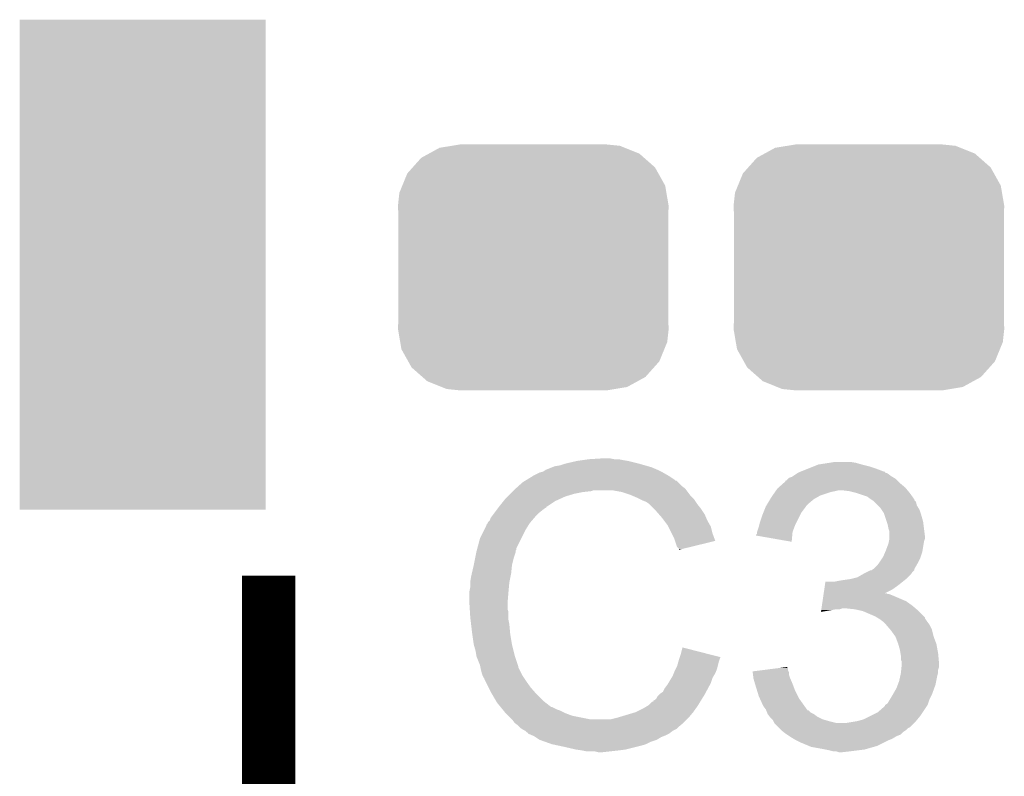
# Model space of a CAD drawing. Extents: x -1.3 to 24.2, y -3.9 to 53.4.
# Tile 44 of 57: x 12.4 to 15.2, y 36.1 to 38.2. Entities that reach past the tile are written whole.
import ezdxf

# ---------------------------------------------------------------- set-up
doc = ezdxf.new("R2010")
doc.units = 0
doc.layers.get('0').update_dxf_attribs({"linetype": 'CONTINUOUS'})
doc.layers.add('TWO-WIRE_ETH_3_CLICK_V103_GTO', color=11, linetype='CONTINUOUS')
doc.layers.add('TWO-WIRE_ETH_3_CLICK_V103_GTS', color=8, linetype='CONTINUOUS')

# ---------------------------------------------------------------- blocks, each defined once
blk = doc.blocks.new('CUSTOM_70')
for points in [[(-0.298526, 0.325596), (-0.268438, 0.342124), (0.30335, 0.325596), (0.2622, 0.342124)], [(-0.268438, 0.342124), (-0.233628, 0.347838), (0.2622, 0.342124), (0.247972, 0.347838)], [(-0.233628, 0.347838), (-0.20955, 0.35179), (0.247972, 0.347838), (0.20955, 0.35179)], [(-0.34504, 0.286174), (-0.320744, 0.31339), (0.348152, 0.286174), (0.317222, 0.31339)], [(-0.320744, 0.31339), (-0.298526, 0.325596), (0.317222, 0.31339), (0.30335, 0.325596)], [(-0.360486, 0.26887), (-0.34504, 0.286174), (0.357822, 0.26887), (0.348152, 0.286174)], [(-0.37475, 0.234078), (-0.360486, 0.26887), (0.377262, 0.234078), (0.357822, 0.26887)], [(-0.383124, 0.213652), (-0.37475, 0.234078), (0.380766, 0.213652), (0.377262, 0.234078)], [(-0.38735, 0.17526), (-0.383124, 0.213652), (0.38735, 0.17526), (0.380766, 0.213652)], [(-0.38608, 0.154124), (-0.38735, 0.17526), (0.38608, 0.154124), (0.38735, 0.17526)], [(-0.38608, -0.154124), (-0.38608, 0.154124), (0.38608, -0.154124), (0.38608, 0.154124)], [(-0.38735, -0.17526), (-0.38608, -0.154124), (0.38735, -0.17526), (0.38608, -0.154124)], [(-0.380764, -0.213652), (-0.38735, -0.17526), (0.383124, -0.213652), (0.38735, -0.17526)], [(-0.377262, -0.234078), (-0.380764, -0.213652), (0.374748, -0.234078), (0.383124, -0.213652)], [(-0.35782, -0.26887), (-0.377262, -0.234078), (0.360486, -0.26887), (0.374748, -0.234078)], [(-0.348152, -0.286174), (-0.35782, -0.26887), (0.345038, -0.286174), (0.360486, -0.26887)], [(-0.31722, -0.31339), (-0.348152, -0.286174), (0.320744, -0.31339), (0.345038, -0.286174)], [(-0.30335, -0.325596), (-0.31722, -0.31339), (0.298524, -0.325596), (0.320744, -0.31339)], [(-0.262198, -0.342124), (-0.30335, -0.325596), (0.268438, -0.342124), (0.298524, -0.325596)], [(-0.247972, -0.347838), (-0.262198, -0.342124), (0.233626, -0.347838), (0.268438, -0.342124)], [(-0.20955, -0.35179), (-0.247972, -0.347838), (0.20955, -0.35179), (0.233626, -0.347838)]]:
    blk.add_solid(points)
blk = doc.blocks.new('RECTANGLE_130')
blk.add_solid([(0.35179, 0.70104), (0.35179, -0.70104), (-0.35179, 0.70104), (-0.35179, -0.70104)])

msp = doc.modelspace()

# ---------------------------------------------------------------- linework, layer by layer
at = {"layer": 'TWO-WIRE_ETH_3_CLICK_V103_GTO', "const_width": 0.1524}
msp.add_lwpolyline([(13.13942, 34.43478), (13.13942, 36.63442)], dxfattribs=at)
at = {"layer": 'TWO-WIRE_ETH_3_CLICK_V103_GTO'}
for points in [[(13.987788, 36.95446), (14.0208, 36.96208), (14.1986, 36.95446), (14.16812, 36.96208)], [(14.0208, 36.96208), (14.03858, 36.96462), (14.16812, 36.96208), (14.15288, 36.96462)], [(14.03858, 36.96462), (14.05636, 36.96716), (14.15288, 36.96462), (14.140182, 36.96716)], [(14.05636, 36.96716), (14.096998, 36.9697), (14.127482, 36.96716), (14.114778, 36.9697)], [(14.7447, 36.957), (14.759942, 36.95954), (14.818362, 36.957), (14.803118, 36.95954)], [(13.89888, 36.92144), (13.914118, 36.92906), (14.280516, 36.92144), (14.267178, 36.92906)], [(13.914118, 36.92906), (13.914122, 36.929062), (14.267178, 36.92906), (14.267176, 36.929062)], [(13.914122, 36.929062), (13.924284, 36.931602), (14.267176, 36.929062), (14.262096, 36.931602)], [(13.924284, 36.931602), (13.9319, 36.93668), (14.262096, 36.931602), (14.25194, 36.93668)], [(13.9319, 36.93668), (13.95095, 36.9443), (14.25194, 36.93668), (14.234162, 36.9443)], [(13.95095, 36.9443), (13.957302, 36.94684), (14.234162, 36.9443), (14.225272, 36.94684)], [(13.957302, 36.94684), (13.972542, 36.949382), (14.225272, 36.94684), (14.216374, 36.949382)], [(13.972542, 36.949382), (13.98778, 36.954458), (14.216374, 36.949382), (14.198608, 36.954458)], [(13.98778, 36.954458), (13.987788, 36.95446), (14.198608, 36.954458), (14.1986, 36.95446)], [(14.650722, 36.92652), (14.655792, 36.929056), (14.909798, 36.92652), (14.902196, 36.929056)], [(14.655792, 36.929056), (14.660836, 36.931578), (14.902196, 36.929056), (14.90218, 36.931578)], [(14.660836, 36.931578), (14.66088, 36.9316), (14.90218, 36.931578), (14.899644, 36.9316)], [(14.66088, 36.9316), (14.67993, 36.93922), (14.899644, 36.9316), (14.87932, 36.93922)], [(14.67993, 36.93922), (14.69898, 36.94684), (14.87932, 36.93922), (14.856458, 36.94684)], [(14.69898, 36.94684), (14.711682, 36.95192), (14.856458, 36.94684), (14.83614, 36.95192)], [(14.711682, 36.95192), (14.7447, 36.957), (14.83614, 36.95192), (14.818362, 36.957)], [(13.85457, 36.89096), (13.865862, 36.901122), (14.320522, 36.89096), (14.31036, 36.901122)], [(13.865862, 36.901122), (13.874104, 36.906194), (14.31036, 36.901122), (14.305286, 36.906194)], [(13.874104, 36.906194), (13.874114, 36.9062), (14.305286, 36.906194), (14.302746, 36.9062)], [(13.874114, 36.9062), (13.878238, 36.908738), (14.302746, 36.9062), (14.300202, 36.908738)], [(13.878238, 36.908738), (13.894752, 36.9189), (14.300202, 36.908738), (14.28496, 36.9189)], [(13.894752, 36.9189), (13.89888, 36.92144), (14.28496, 36.9189), (14.280516, 36.92144)], [(14.61198, 36.89858), (14.6177, 36.903666), (14.94536, 36.89858), (14.940274, 36.903666)], [(14.6177, 36.903666), (14.617722, 36.9062), (14.940274, 36.903666), (14.93774, 36.9062)], [(14.617722, 36.9062), (14.620246, 36.906206), (14.93774, 36.9062), (14.937734, 36.906206)], [(14.620246, 36.906206), (14.62532, 36.911278), (14.937734, 36.906206), (14.932662, 36.911278)], [(14.62532, 36.911278), (14.627864, 36.91382), (14.932662, 36.911278), (14.928426, 36.91382)], [(14.627864, 36.91382), (14.635484, 36.916362), (14.928426, 36.91382), (14.92419, 36.916362)], [(14.635484, 36.916362), (14.639288, 36.918898), (14.92419, 36.916362), (14.919962, 36.918898)], [(14.639288, 36.918898), (14.650718, 36.926518), (14.919962, 36.918898), (14.909802, 36.926518)], [(14.650718, 36.926518), (14.650722, 36.92652), (14.909802, 36.926518), (14.909798, 36.92652)], [(13.8303, 36.8681), (13.83538, 36.87318), (14.01318, 36.8681), (14.038582, 36.87318)], [(13.83538, 36.87318), (13.83792, 36.87572), (14.038582, 36.87318), (14.061438, 36.87572)], [(13.83792, 36.87572), (13.840458, 36.878258), (14.061438, 36.87572), (14.069058, 36.878258)], [(13.840458, 36.878258), (13.84046, 36.87826), (14.069058, 36.878258), (14.122398, 36.87826)], [(13.84046, 36.87826), (13.846102, 36.883338), (14.334492, 36.87826), (14.330682, 36.883338)], [(13.846102, 36.883338), (13.85457, 36.89096), (14.330682, 36.883338), (14.320522, 36.89096)], [(14.15034, 36.87318), (14.122398, 36.87826), (14.338302, 36.87318), (14.334492, 36.87826)], [(14.1732, 36.86556), (14.15034, 36.87318), (14.344018, 36.86556), (14.338302, 36.87318)], [(14.580614, 36.86302), (14.587726, 36.873178), (14.716758, 36.86302), (14.74724, 36.873178)], [(14.587726, 36.873178), (14.589506, 36.87572), (14.74724, 36.873178), (14.75994, 36.87572)], [(14.589506, 36.87572), (14.591284, 36.87826), (14.75994, 36.87572), (14.770098, 36.87826)], [(14.591284, 36.87826), (14.594842, 36.88334), (14.966952, 36.87826), (14.962718, 36.88334)], [(14.594842, 36.88334), (14.597696, 36.885878), (14.962718, 36.88334), (14.960602, 36.885878)], [(14.597696, 36.885878), (14.61198, 36.89858), (14.960602, 36.885878), (14.94536, 36.89858)], [(14.800578, 36.87572), (14.780258, 36.87826), (14.969068, 36.87572), (14.966952, 36.87826)], [(14.820894, 36.87064), (14.800578, 36.87572), (14.9733, 36.87064), (14.969068, 36.87572)], [(13.799312, 36.83254), (13.811502, 36.847778), (13.936976, 36.83254), (13.959838, 36.847778)], [(13.811502, 36.847778), (13.8176, 36.8554), (13.959838, 36.847778), (13.976604, 36.8554)], [(13.8176, 36.8554), (13.82268, 36.86048), (13.976604, 36.8554), (13.98778, 36.86048)], [(13.82268, 36.86048), (13.8303, 36.8681), (13.98778, 36.86048), (14.01318, 36.8681)], [(14.179128, 36.86302), (14.1732, 36.86556), (14.345922, 36.86302), (14.344018, 36.86556)], [(14.19098, 36.85794), (14.179128, 36.86302), (14.351002, 36.85794), (14.345922, 36.86302)], [(14.20114, 36.85286), (14.19098, 36.85794), (14.35608, 36.85286), (14.351002, 36.85794)], [(14.20622, 36.85032), (14.20114, 36.85286), (14.357774, 36.85032), (14.35608, 36.85286)], [(14.21892, 36.84524), (14.20622, 36.85032), (14.36116, 36.84524), (14.357774, 36.85032)], [(14.22654, 36.84016), (14.21892, 36.84524), (14.364548, 36.84016), (14.36116, 36.84524)], [(14.56639, 36.840162), (14.57401, 36.85286), (14.683742, 36.840162), (14.698982, 36.85286)], [(14.57401, 36.85286), (14.577058, 36.85794), (14.698982, 36.85286), (14.70787, 36.85794)], [(14.577058, 36.85794), (14.580614, 36.86302), (14.70787, 36.85794), (14.716758, 36.86302)], [(14.8209, 36.870638), (14.820894, 36.87064), (14.973302, 36.870638), (14.9733, 36.87064)], [(14.851378, 36.86048), (14.8209, 36.870638), (14.980556, 36.86048), (14.973302, 36.870638)], [(14.86154, 36.85286), (14.851378, 36.86048), (14.985998, 36.85286), (14.980556, 36.86048)], [(14.861546, 36.852856), (14.86154, 36.85286), (14.986, 36.852856), (14.985998, 36.85286)], [(14.86536, 36.850314), (14.861546, 36.852856), (14.986006, 36.850314), (14.986, 36.852856)], [(14.86916, 36.84778), (14.86536, 36.850314), (14.98854, 36.84778), (14.986006, 36.850314)], [(14.871706, 36.845234), (14.86916, 36.84778), (14.991082, 36.845234), (14.98854, 36.84778)], [(14.881862, 36.835078), (14.871706, 36.845234), (14.99362, 36.835078), (14.991082, 36.845234)], [(13.78585, 36.81476), (13.79347, 36.82492), (13.91412, 36.81476), (13.92682, 36.82492)], [(13.79347, 36.82492), (13.797276, 36.829996), (13.92682, 36.82492), (13.934432, 36.829996)], [(13.797276, 36.829996), (13.79728, 36.83), (13.934432, 36.829996), (13.934432, 36.83)], [(13.79728, 36.83), (13.799294, 36.832518), (13.934432, 36.83), (13.93444, 36.832518)], [(13.799294, 36.832518), (13.799312, 36.83254), (13.93444, 36.832518), (13.936976, 36.83254)], [(14.229082, 36.83762), (14.22654, 36.84016), (14.36624, 36.83762), (14.364548, 36.84016)], [(14.241782, 36.82492), (14.229082, 36.83762), (14.3764, 36.82492), (14.36624, 36.83762)], [(14.246862, 36.81984), (14.241782, 36.82492), (14.379788, 36.81984), (14.3764, 36.82492)], [(14.255752, 36.80968), (14.246862, 36.81984), (14.38656, 36.80968), (14.379788, 36.81984)], [(14.554706, 36.814758), (14.56182, 36.832542), (14.66342, 36.814758), (14.676758, 36.832542)], [(14.56182, 36.832542), (14.56334, 36.835078), (14.676758, 36.832542), (14.67866, 36.835078)], [(14.56334, 36.835078), (14.56639, 36.840162), (14.67866, 36.835078), (14.683742, 36.840162)], [(14.889478, 36.827462), (14.881862, 36.835078), (14.998192, 36.827462), (14.99362, 36.835078)], [(14.892868, 36.82238), (14.889478, 36.827462), (15.00124, 36.82238), (14.998192, 36.827462)], [(14.899638, 36.812224), (14.892868, 36.82238), (15.004626, 36.812224), (15.00124, 36.82238)], [(13.766802, 36.78682), (13.77188, 36.791904), (13.888358, 36.78682), (13.892714, 36.791904)], [(13.77188, 36.791904), (13.774422, 36.799522), (13.892714, 36.791904), (13.899244, 36.799522)], [(13.774422, 36.799522), (13.776324, 36.80206), (13.899244, 36.799522), (13.90142, 36.80206)], [(13.776324, 36.80206), (13.78585, 36.81476), (13.90142, 36.80206), (13.91412, 36.81476)], [(14.26464, 36.79952), (14.255752, 36.80968), (14.390914, 36.79952), (14.38656, 36.80968)], [(14.270356, 36.791898), (14.26464, 36.79952), (14.39418, 36.791898), (14.390914, 36.79952)], [(14.279878, 36.7792), (14.270356, 36.791898), (14.401438, 36.7792), (14.39418, 36.791898)], [(14.54404, 36.784278), (14.55166, 36.80714), (14.648178, 36.784278), (14.65961, 36.80714)], [(14.55166, 36.80714), (14.554706, 36.814758), (14.65961, 36.80714), (14.66342, 36.814758)], [(14.901334, 36.80714), (14.899638, 36.812224), (15.00632, 36.80714), (15.004626, 36.812224)], [(14.90726, 36.789358), (14.901334, 36.80714), (15.0114, 36.789358), (15.00632, 36.80714)], [(14.909798, 36.78174), (14.90726, 36.789358), (15.012354, 36.78174), (15.0114, 36.789358)], [(13.74394, 36.7411), (13.755368, 36.76396), (13.862052, 36.7411), (13.873482, 36.76396)], [(13.755368, 36.76396), (13.76172, 36.776664), (13.873482, 36.76396), (13.88142, 36.776664)], [(13.76172, 36.776664), (13.761726, 36.779206), (13.88142, 36.776664), (13.88301, 36.779206)], [(13.761726, 36.779206), (13.764262, 36.781744), (13.88301, 36.779206), (13.884596, 36.781744)], [(13.764262, 36.781744), (13.765528, 36.784278), (13.884596, 36.781744), (13.88618, 36.784278)], [(13.765528, 36.784278), (13.766802, 36.78682), (13.88618, 36.784278), (13.888358, 36.78682)], [(14.282422, 36.774116), (14.279878, 36.7792), (14.404342, 36.774116), (14.401438, 36.7792)], [(14.292582, 36.753798), (14.282422, 36.774116), (14.409422, 36.753798), (14.404342, 36.774116)], [(14.536422, 36.758882), (14.541498, 36.77412), (14.63802, 36.758882), (14.643734, 36.77412)], [(14.541498, 36.77412), (14.542768, 36.7792), (14.643734, 36.77412), (14.64564, 36.7792)], [(14.542768, 36.7792), (14.54404, 36.784278), (14.64564, 36.7792), (14.648178, 36.784278)], [(14.91234, 36.769042), (14.909798, 36.78174), (15.01394, 36.769042), (15.012354, 36.78174)], [(14.914878, 36.761422), (14.91234, 36.769042), (15.014892, 36.761422), (15.01394, 36.769042)], [(14.91488, 36.748718), (14.914878, 36.761422), (15.01648, 36.748718), (15.014892, 36.761422)], [(13.736488, 36.713156), (13.74394, 36.7411), (13.84808, 36.713156), (13.862052, 36.7411)], [(14.3002, 36.73856), (14.292582, 36.753798), (14.415116, 36.73856), (14.409422, 36.753798)], [(14.301896, 36.733474), (14.3002, 36.73856), (14.417016, 36.733474), (14.415116, 36.73856)], [(14.30782, 36.715704), (14.301896, 36.733474), (14.344078, 36.715704), (14.417016, 36.733474)], [(14.53388, 36.748738), (14.533886, 36.751266), (14.637088, 36.748738), (14.63732, 36.751266)], [(14.635456, 36.730944), (14.53388, 36.748738), (14.635456, 36.730944), (14.637088, 36.748738)], [(14.533886, 36.751266), (14.53642, 36.753806), (14.63732, 36.751266), (14.637554, 36.753806)], [(14.53642, 36.758878), (14.536422, 36.758882), (14.63802, 36.758878), (14.63802, 36.758882)], [(14.53642, 36.753806), (14.53642, 36.758878), (14.637554, 36.753806), (14.63802, 36.758878)], [(14.913354, 36.73094), (14.914878, 36.738558), (15.01394, 36.73094), (15.016478, 36.738558)], [(14.914878, 36.738558), (14.91488, 36.738562), (15.016478, 36.738558), (15.016478, 36.738562)], [(14.91488, 36.738562), (14.91488, 36.748718), (15.016478, 36.738562), (15.01648, 36.748718)], [(13.73378, 36.703), (13.734454, 36.705534), (13.845538, 36.703), (13.84554, 36.705534)], [(13.734454, 36.705534), (13.735132, 36.708074), (13.84554, 36.705534), (13.848074, 36.708074)], [(13.735132, 36.708074), (13.736488, 36.713156), (13.848074, 36.708074), (13.84808, 36.713156)], [(14.312894, 36.710626), (14.30782, 36.715704), (14.323234, 36.710626), (14.344078, 36.715704)], [(14.3129, 36.708108), (14.312894, 36.710626), (14.3129, 36.708108), (14.323234, 36.710626)], [(14.902542, 36.700458), (14.90472, 36.70554), (15.008858, 36.700458), (15.009704, 36.70554)], [(14.90472, 36.70554), (14.91234, 36.725862), (15.009704, 36.70554), (15.013092, 36.725862)], [(14.91234, 36.725862), (14.913354, 36.73094), (15.013092, 36.725862), (15.01394, 36.73094)], [(13.72616, 36.6649), (13.730224, 36.68522), (13.83538, 36.6649), (13.840462, 36.68522)], [(13.730224, 36.68522), (13.73327, 36.700458), (13.840462, 36.68522), (13.845538, 36.700458)], [(13.73327, 36.700458), (13.73378, 36.703), (13.845538, 36.700458), (13.845538, 36.703)], [(14.88694, 36.67252), (14.895406, 36.68522), (14.997428, 36.67252), (15.00378, 36.68522)], [(14.895406, 36.68522), (14.8971, 36.68776), (15.00378, 36.68522), (15.004626, 36.68776)], [(14.8971, 36.68776), (14.902542, 36.700458), (15.004626, 36.68776), (15.008858, 36.700458)], [(13.720298, 36.6395), (13.726158, 36.664898), (13.83284, 36.6395), (13.83538, 36.664898)], [(13.726158, 36.664898), (13.72616, 36.6649), (13.83538, 36.664898), (13.83538, 36.6649)], [(14.851382, 36.64458), (14.86153, 36.649654), (14.98092, 36.64458), (14.985994, 36.649654)], [(14.86153, 36.649654), (14.861544, 36.64966), (14.985994, 36.649654), (14.985994, 36.64966)], [(14.861544, 36.64966), (14.864086, 36.649664), (14.985994, 36.64966), (14.985994, 36.649664)], [(14.864086, 36.649664), (14.86788, 36.652194), (14.985994, 36.649664), (14.986, 36.652194)], [(14.86788, 36.652194), (14.871702, 36.654742), (14.986, 36.652194), (14.987454, 36.654742)], [(14.871702, 36.654742), (14.87932, 36.662362), (14.987454, 36.654742), (14.991806, 36.662362)], [(14.87932, 36.662362), (14.885036, 36.669982), (14.991806, 36.662362), (14.99616, 36.669982)], [(14.885036, 36.669982), (14.88694, 36.67252), (14.99616, 36.669982), (14.997428, 36.67252)], [(13.716, 36.616642), (13.71854, 36.63188), (13.828268, 36.616642), (13.831316, 36.63188)], [(13.71854, 36.63188), (13.720298, 36.6395), (13.831316, 36.63188), (13.83284, 36.6395)], [(14.757402, 36.61664), (14.7701, 36.61918), (14.95298, 36.61664), (14.956154, 36.61918)], [(14.7701, 36.61918), (14.78534, 36.62172), (14.956154, 36.61918), (14.95933, 36.62172)], [(14.78534, 36.62172), (14.80312, 36.62426), (14.95933, 36.62172), (14.962504, 36.62426)], [(14.80312, 36.62426), (14.813272, 36.626798), (14.962504, 36.62426), (14.965678, 36.626798)], [(14.813272, 36.626798), (14.823442, 36.62934), (14.965678, 36.626798), (14.96822, 36.62934)], [(14.823442, 36.62934), (14.836772, 36.636958), (14.96822, 36.62934), (14.975838, 36.636958)], [(14.836772, 36.636958), (14.84122, 36.6395), (14.975838, 36.636958), (14.977532, 36.6395)], [(14.84122, 36.6395), (14.851382, 36.64458), (14.977532, 36.6395), (14.98092, 36.64458)], [(13.71346, 36.588702), (13.716, 36.601402), (13.82545, 36.588702), (13.826604, 36.601402)], [(13.716, 36.6141), (13.716, 36.616642), (13.82776, 36.6141), (13.828268, 36.616642)], [(13.716, 36.601402), (13.716, 36.6141), (13.826604, 36.601402), (13.82776, 36.6141)], [(14.727156, 36.58362), (14.728652, 36.59378), (14.902272, 36.58362), (14.922498, 36.59378)], [(14.728652, 36.59378), (14.730522, 36.60648), (14.922498, 36.59378), (14.94028, 36.60648)], [(14.730522, 36.60648), (14.73202, 36.61664), (14.94028, 36.60648), (14.95298, 36.61664)], [(13.71346, 36.58616), (13.71346, 36.588702), (13.82522, 36.58616), (13.82545, 36.588702)], [(13.71346, 36.555682), (13.71346, 36.58616), (13.82268, 36.555682), (13.82522, 36.58616)], [(14.723788, 36.560758), (14.726034, 36.576), (14.963142, 36.560758), (14.92758, 36.576)], [(14.726034, 36.576), (14.726782, 36.581078), (14.92758, 36.576), (14.914884, 36.581078)], [(14.726782, 36.58108), (14.727154, 36.583614), (14.909806, 36.58108), (14.907266, 36.583614)], [(14.726782, 36.581078), (14.726782, 36.58108), (14.914884, 36.581078), (14.909806, 36.58108)], [(14.727154, 36.583614), (14.727156, 36.58362), (14.907266, 36.583614), (14.902272, 36.58362)], [(13.71346, 36.555678), (13.71346, 36.555682), (13.822682, 36.555678), (13.82268, 36.555682)], [(13.714572, 36.537898), (13.71346, 36.555678), (13.822682, 36.537898), (13.822682, 36.555678)], [(13.715048, 36.530276), (13.714572, 36.537898), (13.82522, 36.530276), (13.822682, 36.537898)], [(14.719304, 36.530308), (14.720048, 36.53536), (14.719304, 36.530308), (14.74978, 36.53536)], [(14.720048, 36.53536), (14.720422, 36.5379), (14.74978, 36.53536), (14.762478, 36.5379)], [(14.720422, 36.5379), (14.720796, 36.540438), (14.772636, 36.5379), (14.780258, 36.540438)], [(14.720796, 36.54044), (14.721918, 36.54806), (14.989812, 36.54044), (14.98092, 36.54806)], [(14.720796, 36.540438), (14.720796, 36.54044), (14.780258, 36.540438), (14.790422, 36.54044)], [(14.721918, 36.54806), (14.723788, 36.560758), (14.98092, 36.54806), (14.963142, 36.560758)], [(14.815818, 36.5379), (14.790422, 36.54044), (14.992776, 36.5379), (14.989812, 36.54044)], [(14.83867, 36.532822), (14.815818, 36.5379), (14.9987, 36.532822), (14.992776, 36.5379)], [(13.716, 36.51504), (13.715048, 36.530276), (13.82522, 36.51504), (13.82522, 36.530276)], [(13.716898, 36.507418), (13.716, 36.51504), (13.82522, 36.507418), (13.82522, 36.51504)], [(13.718392, 36.49472), (13.716898, 36.507418), (13.82776, 36.49472), (13.82522, 36.507418)], [(14.838678, 36.53282), (14.83867, 36.532822), (14.998702, 36.53282), (14.9987, 36.532822)], [(14.874238, 36.51758), (14.838678, 36.53282), (15.013936, 36.51758), (14.998702, 36.53282)], [(14.878484, 36.515034), (14.874238, 36.51758), (15.01648, 36.515034), (15.013936, 36.51758)], [(14.882718, 36.512494), (14.878484, 36.515034), (15.016484, 36.512494), (15.01648, 36.515034)], [(14.886938, 36.509962), (14.882718, 36.512494), (15.018172, 36.509962), (15.016484, 36.512494)], [(14.893714, 36.50488), (14.886938, 36.509962), (15.02156, 36.50488), (15.018172, 36.509962)], [(13.72108, 36.47186), (13.718392, 36.49472), (13.82984, 36.47186), (13.82776, 36.49472)], [(14.897098, 36.50234), (14.893714, 36.50488), (15.023466, 36.50234), (15.02156, 36.50488)], [(14.904722, 36.49472), (14.897098, 36.50234), (15.02918, 36.49472), (15.023466, 36.50234)], [(14.904724, 36.494718), (14.904722, 36.49472), (15.02918, 36.494718), (15.02918, 36.49472)], [(14.917786, 36.479478), (14.904724, 36.494718), (15.036802, 36.479478), (15.02918, 36.494718)], [(14.91996, 36.47694), (14.917786, 36.479478), (15.037438, 36.47694), (15.036802, 36.479478)], [(13.721806, 36.46678), (13.72108, 36.47186), (13.8303, 36.46678), (13.82984, 36.47186)], [(13.72616, 36.436302), (13.721806, 36.46678), (13.83538, 36.436302), (13.8303, 36.46678)], [(14.932658, 36.459162), (14.91996, 36.47694), (15.041882, 36.459162), (15.037438, 36.47694)], [(14.93266, 36.459158), (14.932658, 36.459162), (15.041882, 36.459158), (15.041882, 36.459162)], [(14.94028, 36.43884), (14.93266, 36.459158), (15.0495, 36.43884), (15.041882, 36.459158)], [(13.726162, 36.4363), (13.72616, 36.436302), (13.83538, 36.4363), (13.83538, 36.436302)], [(13.73124, 36.418522), (13.726162, 36.4363), (13.839826, 36.418522), (13.83538, 36.4363)], [(14.317978, 36.40836), (14.32308, 36.428676), (14.40242, 36.40836), (14.32308, 36.428676)], [(14.940282, 36.438838), (14.94028, 36.43884), (15.0495, 36.438838), (15.0495, 36.43884)], [(14.94536, 36.421062), (14.940282, 36.438838), (15.052734, 36.421062), (15.0495, 36.438838)], [(13.733358, 36.405822), (13.73124, 36.418522), (13.843, 36.405822), (13.839826, 36.418522)], [(13.73378, 36.403282), (13.733358, 36.405822), (13.843848, 36.403282), (13.843, 36.405822)], [(13.743938, 36.377882), (13.73378, 36.403282), (13.852312, 36.377882), (13.843848, 36.403282)], [(14.3129, 36.39312), (14.313744, 36.395658), (14.428894, 36.39312), (14.42974, 36.395658)], [(14.313744, 36.395658), (14.31543, 36.400716), (14.42974, 36.395658), (14.43227, 36.400716)], [(14.31543, 36.400716), (14.317978, 36.40836), (14.43227, 36.400716), (14.40242, 36.40836)], [(14.947054, 36.410902), (14.94536, 36.421062), (15.05458, 36.410902), (15.052734, 36.421062)], [(14.9479, 36.405822), (14.947054, 36.410902), (15.055042, 36.405822), (15.05458, 36.410902)], [(14.9479, 36.393124), (14.9479, 36.405822), (15.056198, 36.393124), (15.055042, 36.405822)], [(13.744448, 36.375336), (13.743938, 36.377882), (13.85316, 36.375336), (13.852312, 36.377882)], [(13.744956, 36.372796), (13.744448, 36.375336), (13.853162, 36.372796), (13.85316, 36.375336)], [(13.74648, 36.36518), (13.744956, 36.372796), (13.856972, 36.36518), (13.853162, 36.372796)], [(14.3002, 36.3601), (14.304008, 36.367718), (14.41907, 36.3601), (14.422118, 36.367718)], [(14.304008, 36.367718), (14.307822, 36.375342), (14.422118, 36.367718), (14.424024, 36.375342)], [(14.307822, 36.375342), (14.311448, 36.38804), (14.424024, 36.375342), (14.427202, 36.38804)], [(14.311448, 36.38804), (14.3129, 36.39312), (14.427202, 36.38804), (14.428894, 36.39312)], [(14.543554, 36.362636), (14.583228, 36.367714), (14.625322, 36.362636), (14.62532, 36.367714)], [(14.583228, 36.367714), (14.603074, 36.370254), (14.62532, 36.367714), (14.622786, 36.370254)], [(14.603074, 36.370254), (14.62278, 36.372776), (14.622786, 36.370254), (14.62278, 36.372776)], [(14.950438, 36.388044), (14.9479, 36.393124), (15.056658, 36.388044), (15.056198, 36.393124)], [(14.948914, 36.365176), (14.949676, 36.372798), (15.05458, 36.365176), (15.057118, 36.372798)], [(14.949676, 36.372798), (14.95044, 36.380418), (15.057118, 36.372798), (15.057118, 36.380418)], [(14.95044, 36.382962), (14.950438, 36.388044), (15.05712, 36.382962), (15.056658, 36.388044)], [(14.95044, 36.380418), (14.95044, 36.382962), (15.057118, 36.380418), (15.05712, 36.382962)], [(13.749022, 36.35502), (13.74648, 36.36518), (13.862052, 36.35502), (13.856972, 36.36518)], [(13.75156, 36.347402), (13.749022, 36.35502), (13.86586, 36.347402), (13.862052, 36.35502)], [(13.751562, 36.347398), (13.75156, 36.347402), (13.865862, 36.347398), (13.86586, 36.347402)], [(13.754098, 36.342324), (13.751562, 36.347398), (13.869246, 36.342324), (13.865862, 36.347398)], [(13.756634, 36.339786), (13.754098, 36.342324), (13.870938, 36.339786), (13.869246, 36.342324)], [(13.75664, 36.337244), (13.756634, 36.339786), (13.872632, 36.337244), (13.870938, 36.339786)], [(14.282926, 36.327078), (14.292072, 36.34232), (14.40434, 36.327078), (14.40942, 36.34232)], [(14.292072, 36.34232), (14.29512, 36.347398), (14.40942, 36.34232), (14.412466, 36.347398)], [(14.29512, 36.347398), (14.298166, 36.355018), (14.412466, 36.347398), (14.41704, 36.355018)], [(14.298166, 36.355018), (14.3002, 36.3601), (14.41704, 36.355018), (14.41907, 36.3601)], [(14.52374, 36.3601), (14.543554, 36.362636), (14.62659, 36.3601), (14.625322, 36.362636)], [(14.524056, 36.357556), (14.52374, 36.3601), (14.62786, 36.357556), (14.62659, 36.3601)], [(14.525002, 36.349938), (14.524056, 36.357556), (14.627862, 36.349938), (14.62786, 36.357556)], [(14.525946, 36.342322), (14.525002, 36.349938), (14.6304, 36.342322), (14.627862, 36.349938)], [(14.52626, 36.339782), (14.525946, 36.342322), (14.63149, 36.339782), (14.6304, 36.342322)], [(14.530616, 36.32454), (14.52626, 36.339782), (14.63802, 36.32454), (14.63149, 36.339782)], [(14.94282, 36.332162), (14.946206, 36.3474), (15.04899, 36.332162), (15.05204, 36.3474)], [(14.946206, 36.3474), (14.9479, 36.355022), (15.05204, 36.3474), (15.053944, 36.355022)], [(14.9479, 36.355022), (14.948152, 36.357558), (15.053944, 36.355022), (15.05458, 36.357558)], [(14.948152, 36.357558), (14.948914, 36.365176), (15.05458, 36.357558), (15.05458, 36.365176)], [(13.759182, 36.33216), (13.75664, 36.337244), (13.87602, 36.33216), (13.872632, 36.337244)], [(13.768072, 36.31438), (13.759182, 36.33216), (13.88872, 36.31438), (13.87602, 36.33216)], [(13.77442, 36.30168), (13.768072, 36.31438), (13.899832, 36.30168), (13.88872, 36.31438)], [(14.267182, 36.301686), (14.272262, 36.31184), (14.390666, 36.301686), (14.396134, 36.31184)], [(14.272262, 36.31184), (14.279882, 36.322002), (14.396134, 36.31184), (14.401606, 36.322002)], [(14.279882, 36.322002), (14.282926, 36.327078), (14.401606, 36.322002), (14.40434, 36.327078)], [(14.53134, 36.322), (14.530616, 36.32454), (14.638974, 36.322), (14.63802, 36.32454)], [(14.536812, 36.30422), (14.53134, 36.322), (14.64564, 36.30422), (14.638974, 36.322)], [(14.92504, 36.29406), (14.9352, 36.31184), (15.0368, 36.29406), (15.043264, 36.31184)], [(14.9352, 36.31184), (14.939008, 36.322), (15.043264, 36.31184), (15.046958, 36.322)], [(14.939008, 36.322), (14.94282, 36.332162), (15.046958, 36.322), (15.04899, 36.332162)], [(13.778866, 36.29406), (13.77442, 36.30168), (13.906498, 36.29406), (13.899832, 36.30168)], [(13.789236, 36.27628), (13.778866, 36.29406), (13.924282, 36.27628), (13.906498, 36.29406)], [(14.24432, 36.278822), (14.249402, 36.283904), (14.377182, 36.278822), (14.38031, 36.283904)], [(14.249402, 36.283904), (14.251942, 36.28898), (14.38031, 36.283904), (14.383432, 36.28898)], [(14.251942, 36.28898), (14.25702, 36.29406), (14.383432, 36.28898), (14.38656, 36.29406)], [(14.25702, 36.29406), (14.25956, 36.2966), (14.38656, 36.29406), (14.387926, 36.2966)], [(14.25956, 36.2966), (14.267182, 36.301686), (14.387926, 36.2966), (14.390666, 36.301686)], [(14.541498, 36.288982), (14.536812, 36.30422), (14.653262, 36.288982), (14.64564, 36.30422)], [(14.54381, 36.2839), (14.541498, 36.288982), (14.655802, 36.2839), (14.653262, 36.288982)], [(14.5542, 36.261042), (14.54381, 36.2839), (14.672136, 36.261042), (14.655802, 36.2839)], [(14.915894, 36.278818), (14.92504, 36.29406), (15.02918, 36.278818), (15.0368, 36.29406)], [(13.792198, 36.271202), (13.789236, 36.27628), (13.930812, 36.271202), (13.924282, 36.27628)], [(13.802592, 36.2585), (13.792198, 36.271202), (13.947144, 36.2585), (13.930812, 36.271202)], [(13.802594, 36.258498), (13.802592, 36.2585), (13.949684, 36.258498), (13.947144, 36.2585)], [(13.808826, 36.25088), (13.802594, 36.258498), (13.964922, 36.25088), (13.949684, 36.258498)], [(14.18844, 36.24326), (14.213838, 36.25596), (14.35354, 36.24326), (14.36261, 36.25596)], [(14.213838, 36.25596), (14.222308, 36.261042), (14.36261, 36.25596), (14.366242, 36.261042)], [(14.222308, 36.261042), (14.226542, 36.263582), (14.366242, 36.261042), (14.367804, 36.263582)], [(14.226542, 36.263582), (14.236706, 36.27374), (14.367804, 36.263582), (14.374054, 36.27374)], [(14.236706, 36.27374), (14.23924, 36.273762), (14.374054, 36.27374), (14.374068, 36.273762)], [(14.23924, 36.273762), (14.239254, 36.276286), (14.374068, 36.273762), (14.375622, 36.276286)], [(14.239254, 36.276286), (14.24432, 36.278822), (14.375622, 36.276286), (14.377182, 36.278822)], [(14.561818, 36.250882), (14.5542, 36.261042), (14.679394, 36.250882), (14.672136, 36.261042)], [(14.88186, 36.24326), (14.90218, 36.261048), (15.010552, 36.24326), (15.022412, 36.261048)], [(14.90218, 36.261048), (14.902186, 36.263576), (15.022412, 36.261048), (15.024098, 36.263576)], [(14.902186, 36.263576), (14.902188, 36.263584), (15.024098, 36.263576), (15.0241, 36.263584)], [(14.902188, 36.263584), (14.909804, 36.268664), (15.0241, 36.263584), (15.025794, 36.268664)], [(14.909804, 36.268664), (14.915894, 36.278818), (15.025794, 36.268664), (15.02918, 36.278818)], [(13.810904, 36.24834), (13.808826, 36.25088), (13.97254, 36.24834), (13.964922, 36.25088)], [(13.81506, 36.24326), (13.810904, 36.24834), (13.9827, 36.24326), (13.97254, 36.24834)], [(13.8176, 36.24072), (13.81506, 36.24326), (13.98778, 36.24072), (13.9827, 36.24326)], [(13.82522, 36.2331), (13.8176, 36.24072), (14.008102, 36.2331), (13.98778, 36.24072)], [(13.835378, 36.22294), (13.82522, 36.2331), (14.058902, 36.22294), (14.008102, 36.2331)], [(14.117322, 36.22294), (14.137638, 36.22802), (14.33576, 36.22294), (14.34084, 36.22802)], [(14.137638, 36.22802), (14.137644, 36.228022), (14.34084, 36.22802), (14.340842, 36.228022)], [(14.137644, 36.228022), (14.18844, 36.24326), (14.340842, 36.228022), (14.35354, 36.24326)], [(14.562836, 36.24834), (14.561818, 36.250882), (14.68121, 36.24834), (14.679394, 36.250882)], [(14.562838, 36.248334), (14.562836, 36.24834), (14.683746, 36.248334), (14.68121, 36.24834)], [(14.56487, 36.243258), (14.562838, 36.248334), (14.688824, 36.243258), (14.683746, 36.248334)], [(14.5669, 36.23818), (14.56487, 36.243258), (14.698978, 36.23818), (14.688824, 36.243258)], [(14.566902, 36.238178), (14.5669, 36.23818), (14.69898, 36.238178), (14.698978, 36.23818)], [(14.572618, 36.23056), (14.566902, 36.238178), (14.709142, 36.23056), (14.69898, 36.238178)], [(14.57452, 36.228022), (14.572618, 36.23056), (14.714218, 36.228022), (14.709142, 36.23056)], [(14.579602, 36.222938), (14.57452, 36.228022), (14.724382, 36.222938), (14.714218, 36.228022)], [(14.84122, 36.22294), (14.86154, 36.2331), (14.995312, 36.22294), (15.00378, 36.2331)], [(14.86154, 36.2331), (14.88186, 36.24326), (15.00378, 36.2331), (15.010552, 36.24326)], [(13.842998, 36.212782), (13.835378, 36.22294), (14.325602, 36.212782), (14.33576, 36.22294)], [(13.843002, 36.21278), (13.842998, 36.212782), (14.3256, 36.21278), (14.325602, 36.212782)], [(13.853158, 36.20516), (13.843002, 36.21278), (14.316454, 36.20516), (14.3256, 36.21278)], [(13.858238, 36.200082), (13.853158, 36.20516), (14.310362, 36.200082), (14.316454, 36.20516)], [(13.860778, 36.197542), (13.858238, 36.200082), (14.30782, 36.197542), (14.310362, 36.200082)], [(13.864594, 36.194998), (13.860778, 36.197542), (14.305276, 36.194998), (14.30782, 36.197542)], [(14.582138, 36.2204), (14.579602, 36.222938), (14.733268, 36.2204), (14.724382, 36.222938)], [(14.58341, 36.21786), (14.582138, 36.2204), (14.74216, 36.21786), (14.733268, 36.2204)], [(14.58595, 36.21278), (14.58341, 36.21786), (14.762482, 36.21278), (14.74216, 36.21786)], [(14.587218, 36.210244), (14.58595, 36.21278), (14.983462, 36.210244), (14.985998, 36.21278)], [(14.597384, 36.200078), (14.587218, 36.210244), (14.973296, 36.200078), (14.983462, 36.210244)], [(14.599924, 36.197538), (14.597384, 36.200078), (14.96822, 36.197538), (14.973296, 36.200078)], [(14.605, 36.19246), (14.599924, 36.197538), (14.96314, 36.19246), (14.96822, 36.197538)], [(14.792962, 36.21278), (14.823442, 36.21786), (14.985998, 36.21278), (14.991078, 36.21786)], [(14.823442, 36.21786), (14.823448, 36.217862), (14.991078, 36.21786), (14.991082, 36.217862)], [(14.823448, 36.217862), (14.84122, 36.22294), (14.991082, 36.217862), (14.995312, 36.22294)], [(13.868398, 36.192462), (13.864594, 36.194998), (14.300204, 36.192462), (14.305276, 36.194998)], [(13.873476, 36.189922), (13.868398, 36.192462), (14.295126, 36.189922), (14.300204, 36.192462)], [(13.873482, 36.189918), (13.873476, 36.189922), (14.29512, 36.189918), (14.295126, 36.189922)], [(13.878554, 36.184846), (13.873482, 36.189918), (14.288354, 36.184846), (14.29512, 36.189918)], [(13.881078, 36.18484), (13.878554, 36.184846), (14.288346, 36.18484), (14.288354, 36.184846)], [(13.8811, 36.182316), (13.881078, 36.18484), (14.284978, 36.182316), (14.288346, 36.18484)], [(13.881138, 36.1823), (13.8811, 36.182316), (14.284958, 36.1823), (14.284978, 36.182316)], [(13.892966, 36.17722), (13.881138, 36.1823), (14.2748, 36.17722), (14.284958, 36.1823)], [(13.89888, 36.17468), (13.892966, 36.17722), (14.268448, 36.17468), (14.2748, 36.17722)], [(13.902692, 36.17214), (13.89888, 36.17468), (14.262098, 36.17214), (14.268448, 36.17468)], [(13.914118, 36.164522), (13.902692, 36.17214), (14.249402, 36.164522), (14.262098, 36.17214)], [(14.611354, 36.187378), (14.605, 36.19246), (14.955518, 36.187378), (14.96314, 36.19246)], [(14.6177, 36.1823), (14.611354, 36.187378), (14.950436, 36.1823), (14.955518, 36.187378)], [(14.62151, 36.17976), (14.6177, 36.1823), (14.947896, 36.17976), (14.950436, 36.1823)], [(14.629128, 36.17468), (14.62151, 36.17976), (14.935198, 36.17468), (14.947896, 36.17976)], [(14.63294, 36.172138), (14.629128, 36.17468), (14.930962, 36.172138), (14.935198, 36.17468)], [(14.641408, 36.16706), (14.63294, 36.172138), (14.922502, 36.16706), (14.930962, 36.172138)], [(13.914124, 36.16452), (13.914118, 36.164522), (14.2494, 36.16452), (14.249402, 36.164522)], [(13.92835, 36.15944), (13.914124, 36.16452), (14.23416, 36.15944), (14.2494, 36.16452)], [(13.94968, 36.151822), (13.92835, 36.15944), (14.218924, 36.151822), (14.23416, 36.15944)], [(13.9497, 36.151818), (13.94968, 36.151822), (14.218918, 36.151818), (14.218924, 36.151822)], [(13.97339, 36.14674), (13.9497, 36.151818), (14.20114, 36.14674), (14.218918, 36.151818)], [(13.98524, 36.1442), (13.97339, 36.14674), (14.190978, 36.1442), (14.20114, 36.14674)], [(14.018262, 36.13658), (13.98524, 36.1442), (14.160498, 36.13658), (14.190978, 36.1442)], [(14.645642, 36.16452), (14.641408, 36.16706), (14.91615, 36.16452), (14.922502, 36.16706)], [(14.650722, 36.16198), (14.645642, 36.16452), (14.9098, 36.16198), (14.91615, 36.16452)], [(14.66088, 36.1569), (14.650722, 36.16198), (14.89964, 36.1569), (14.9098, 36.16198)], [(14.685272, 36.146738), (14.66088, 36.1569), (14.879318, 36.146738), (14.89964, 36.1569)], [(14.691358, 36.144202), (14.685272, 36.146738), (14.87044, 36.144202), (14.879318, 36.146738)], [(14.7193, 36.13912), (14.691358, 36.144202), (14.852648, 36.13912), (14.87044, 36.144202)], [(14.03604, 36.13404), (14.018262, 36.13658), (14.14018, 36.13404), (14.160498, 36.13658)], [(14.048738, 36.1315), (14.03604, 36.13404), (14.117318, 36.1315), (14.14018, 36.13404)], [(14.081758, 36.12896), (14.071598, 36.1315), (14.094458, 36.12896), (14.117318, 36.1315)], [(14.732, 36.13658), (14.7193, 36.13912), (14.843758, 36.13658), (14.852648, 36.13912)], [(14.7447, 36.13404), (14.732, 36.13658), (14.823438, 36.13404), (14.843758, 36.13658)], [(14.754858, 36.1315), (14.7447, 36.13404), (14.80312, 36.1315), (14.823438, 36.13404)], [(14.770098, 36.128962), (14.762476, 36.1315), (14.780276, 36.128962), (14.80312, 36.1315)], [(14.780258, 36.12896), (14.770098, 36.128962), (14.780258, 36.12896), (14.780276, 36.128962)]]:
    msp.add_solid(points, dxfattribs=at)

# ---------------------------------------------------------------- block references
at = {"layer": 'TWO-WIRE_ETH_3_CLICK_V103_GTS'}
for name, p in [('RECTANGLE_130', (12.77874, 37.52342)), ('CUSTOM_70', (13.89634, 37.5158)), ('CUSTOM_70', (14.85646, 37.5158))]:
    msp.add_blockref(name, p, dxfattribs=at)

doc.saveas('drawing.dxf')
